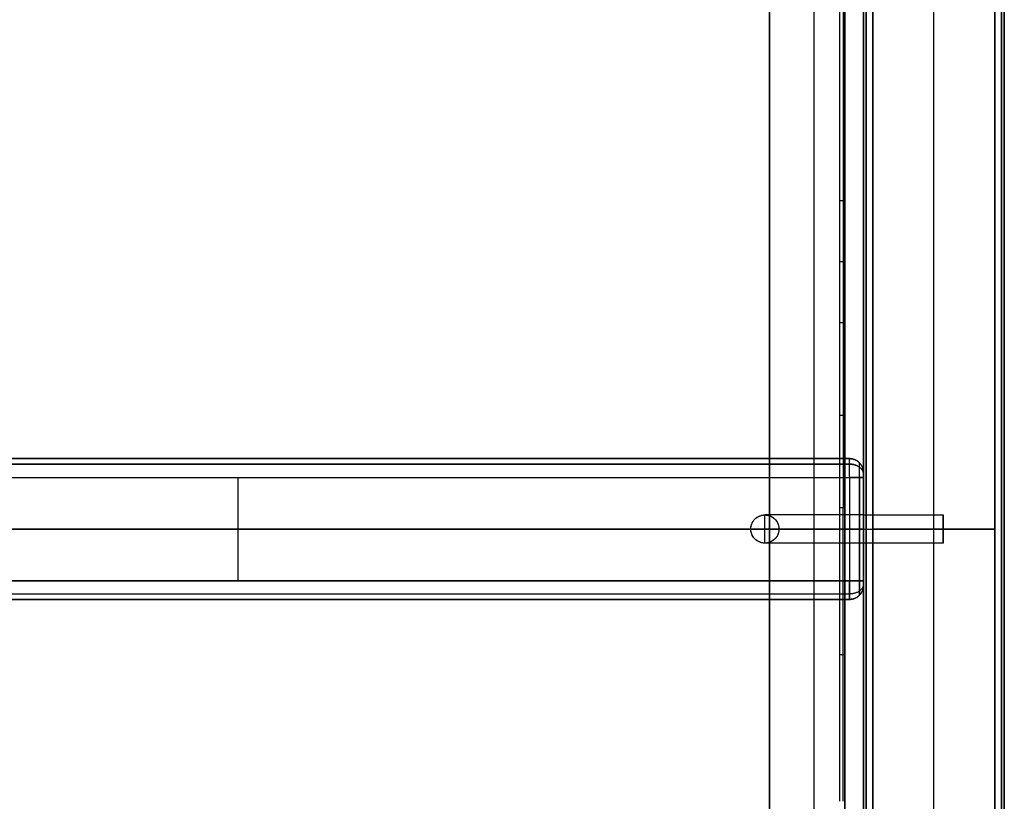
# Model space of a CAD drawing. Header units: millimetres. Extents: x 1640 to 2400, y 0 to 550.
# Tile 24 of 30: x 2190 to 2400, y 217 to 384. Entities that reach past the tile are written whole.
import ezdxf

# ---------------------------------------------------------------- set-up
doc = ezdxf.new("R2010")
doc.units = ezdxf.units.MM
doc.header["$MEASUREMENT"] = 0
doc.layers.add('Little architect__Table', color=7, linetype='Continuous', true_color=0x000000)

msp = doc.modelspace()

# ---------------------------------------------------------------- linework, layer by layer
at = {"layer": 'Little architect__Table'}
for p, q in [((2385, 0, 450), (2385, 550, 450)), ((2370, 547.55, 464.02), (2370, 2.45, 464.02)), ((2400, 2.45, 464.02), (2400, 547.55, 464.02)), ((2359.5, 21, 450), (2359.5, 529, 450)), ((2385, 20, 480), (2385, 530, 480)), ((2370, 520, 15), (2370, 278, 15)), ((2385, 30, 30), (2385, 520, 30)), ((2385, 30), (2385, 520)), ((2400, 30, 15), (2400, 520, 15)), ((2350, 75.6, 459.5), (2350, 474.4, 459.5)), ((2366, 457, 459.5), (2366, 93, 459.5)), ((2366, 457, 473.5), (2366, 93, 473.5)), ((2106.62, 290, 15), (2367, 290, 15)), ((2236.81, 290, 4), (2236.81, 290, 26)), ((2236.81, 264), (2236.81, 286)), ((2236.81, 264, 30), (2236.81, 286, 30)), ((2370, 278, 15), (2370, 287, 15)), ((2387, 278, 15), (2387, 272, 15)), ((2365, 275, 479), (1675, 275, 479)), ((2346, 275), (2106.62, 275)), ((2106.62, 275, 30), (2367, 275, 30)), ((2350, 275, 450), (2366, 275, 450)), ((2350, 275, 450), (2350, 275, 469)), ((2367, 275), (2352, 275)), ((2366, 275, 450), (2366, 275, 469)), ((2366, 275, 469), (2366, 275, 478)), ((2370, 275, 2), (2370, 275, 12)), ((2370, 275, 18), (2370, 275, 28)), ((2370, 275, 452), (2370, 275, 478)), ((2370, 275, 3), (2370, 275, 11.98)), ((2370, 275, 17.98), (2370, 275, 27)), ((2372, 275, 30), (2398, 275, 30)), ((2398, 275), (2372, 275)), ((2398, 275, 450), (2372, 275, 450)), ((2372, 275, 480), (2398, 275, 480)), ((2387, 275, 12), (2387, 275, 18)), ((2400, 275, 2), (2400, 275, 28)), ((2400, 275, 452), (2400, 275, 478)), ((2370, 272, 15), (2370, 30, 15)), ((2370, 263, 15), (2370, 272, 15)), ((2106.62, 260, 15), (2367, 260, 15)), ((2236.81, 260, 26), (2236.81, 260, 4))]:
    msp.add_line(p, q, dxfattribs=at)
for points, degree, knots in [([(2350, 529, 450), (2350, 525, 450), (2350, 521, 450), (2350, 520, 450), (2350, 519, 450), (2350, 273, 450), (2350, 27, 450), (2350, 25.5, 450), (2350, 24, 450), (2350, 22.5, 450), (2350, 21, 450)], 2, [-410, -410, -410, -403.517787, -403.517787, -402.70751, -402.70751, -4.051383, -4.051383, -2.43083, -2.43083, 0, 0, 0]), ([(2350, 529, 469), (2350, 525, 469), (2350, 521, 469), (2350, 520, 469), (2350, 519, 469), (2350, 273, 469), (2350, 27, 469), (2350, 25.5, 469), (2350, 24, 469), (2350, 22.5, 469), (2350, 21, 469)], 2, [430, 430, 430, 436.482213, 436.482213, 437.29249, 437.29249, 835.948617, 835.948617, 837.56917, 837.56917, 840, 840, 840]), ([(2367, 286, 30), (2367, 287.05, 30.01), (2367, 289.13, 29.13), (2367, 290.01, 27.05), (2367, 290, 26)], 3, [0, 0, 0, 0, 0.785378, 1.570757, 1.570757, 1.570757, 1.570757]), ([(2370, 287, 26), (2370, 287, 26.26), (2370, 286.78, 26.78), (2370, 286.26, 27), (2370, 286, 27)], 3, [-1.570757, -1.570757, -1.570757, -1.570757, -0.785378, 0, 0, 0, 0]), ([(2346, 275, 17.98), (2346, 276.02, 17.98), (2346.5, 276.82, 17.48), (2347.64, 277.78, 16.34), (2348.34, 278, 15.65), (2349.66, 278, 14.32), (2350.36, 277.78, 13.63), (2351.5, 276.82, 12.48), (2352, 276.02, 11.98), (2352, 275, 11.98)], 3, [-11.452417, -11.452417, -11.452417, -11.452417, -8.622884, -8.622884, -5.726204, -5.726204, -2.829461, -2.829461, 0, 0, 0, 0]), ([(2370, 275, 17.98), (2363, 275, 17.98), (2356, 275, 17.98), (2349, 275, 17.98), (2348, 275, 17.98), (2347, 275, 17.98), (2346, 275, 17.98)], 3, [24.000014, 24.000014, 24.000014, 24.000014, 45, 45, 45, 48.000048, 48.000048, 48.000048, 48.000048]), ([(2346, 275, 17.98), (2346, 275, 16.98), (2346, 275, 15.98), (2346, 275, 14.98), (2346, 275, 9.99), (2346, 275, 4.99), (2346, 275)], 3, [41.999937, 41.999937, 41.999937, 41.999937, 45, 45, 45, 59.983785, 59.983785, 59.983785, 59.983785]), ([(2352, 275, 11.98), (2352, 273.98, 11.98), (2351.5, 273.18, 12.48), (2350.36, 272.22, 13.63), (2349.66, 272, 14.32), (2348.34, 272, 15.65), (2347.64, 272.22, 16.34), (2346.5, 273.18, 17.48), (2346, 273.98, 17.99), (2346, 275, 17.98)], 3, [-22.904834, -22.904834, -22.904834, -22.904834, -20.07537, -20.07537, -17.17863, -17.17863, -14.281951, -14.281951, -11.452417, -11.452417, -11.452417, -11.452417]), ([(2367, 264), (2367, 262.95, -0.01), (2367, 260.87, 0.87), (2367, 259.99, 2.95), (2367, 260, 4)], 3, [0, 0, 0, 0, 0.785378, 1.570757, 1.570757, 1.570757, 1.570757]), ([(2370, 264, 27), (2370, 263.74, 27), (2370, 263.22, 26.78), (2370, 263, 26.26), (2370, 263, 26)], 3, [-1.570757, -1.570757, -1.570757, -1.570757, -0.785378, 0, 0, 0, 0]), ([(2370, 263, 4), (2370, 263, 3.74), (2370, 263.22, 3.22), (2370, 263.74, 3), (2370, 264, 3)], 3, [-1.570757, -1.570757, -1.570757, -1.570757, -0.785378, 0, 0, 0, 0])]:
    msp.add_open_spline(points, degree=degree, knots=knots, dxfattribs=at)
for points, degree in [([(2370, 495.5, 28), (2370, 343.5, 28), (2370, 191.5, 28)], 2), ([(2370, 191.5, 2), (2370, 343.5, 2), (2370, 495.5, 2)], 2), ([(2370, 495.5, 478), (2370, 343.5, 478), (2370, 191.5, 478)], 2), ([(2370, 191.5, 452), (2370, 343.5, 452), (2370, 495.5, 452)], 2), ([(2370.59, 495.5, 29.41), (2370.59, 343.5, 29.41), (2370.59, 191.5, 29.41)], 2), ([(2370.59, 191.5, 0.59), (2370.59, 343.5, 0.59), (2370.59, 495.5, 0.59)], 2), ([(2370.59, 495.5, 479.41), (2370.59, 343.5, 479.41), (2370.59, 191.5, 479.41)], 2), ([(2370.59, 191.5, 450.59), (2370.59, 343.5, 450.59), (2370.59, 495.5, 450.59)], 2), ([(2372, 191.5, 30), (2372, 343.5, 30), (2372, 495.5, 30)], 2), ([(2372, 495.5), (2372, 343.5), (2372, 191.5)], 2), ([(2372, 191.5, 480), (2372, 343.5, 480), (2372, 495.5, 480)], 2), ([(2372, 495.5, 450), (2372, 343.5, 450), (2372, 191.5, 450)], 2), ([(2398, 495.5, 30), (2398, 343.5, 30), (2398, 191.5, 30)], 2), ([(2398, 191.5), (2398, 343.5), (2398, 495.5)], 2), ([(2398, 495.5, 480), (2398, 343.5, 480), (2398, 191.5, 480)], 2), ([(2398, 191.5, 450), (2398, 343.5, 450), (2398, 495.5, 450)], 2), ([(2399.41, 495.5, 29.41), (2399.41, 343.5, 29.41), (2399.41, 191.5, 29.41)], 2), ([(2399.41, 191.5, 0.59), (2399.41, 343.5, 0.59), (2399.41, 495.5, 0.59)], 2), ([(2399.41, 495.5, 479.41), (2399.41, 343.5, 479.41), (2399.41, 191.5, 479.41)], 2), ([(2399.41, 191.5, 450.59), (2399.41, 343.5, 450.59), (2399.41, 495.5, 450.59)], 2), ([(2400, 191.5, 28), (2400, 343.5, 28), (2400, 495.5, 28)], 2), ([(2400, 495.5, 2), (2400, 343.5, 2), (2400, 191.5, 2)], 2), ([(2400, 191.5, 478), (2400, 343.5, 478), (2400, 495.5, 478)], 2), ([(2400, 495.5, 452), (2400, 343.5, 452), (2400, 191.5, 452)], 2), ([(2365, 345, 479), (2365, 401, 479), (2365, 457, 479)], 2), ([(2365.71, 457, 478.71), (2365.71, 401, 478.71), (2365.71, 345, 478.71)], 2), ([(2366, 93, 469), (2366, 275, 469), (2366, 457, 469)], 2), ([(2366, 457, 450), (2366, 275, 450), (2366, 93, 450)], 2), ([(2366, 457, 478), (2366, 401, 478), (2366, 345, 478)], 2), ([(2365, 319, 479), (2365, 332, 479), (2365, 345, 479)], 2), ([(2365.71, 345, 478.71), (2365.71, 332, 478.71), (2365.71, 319, 478.71)], 2), ([(2366, 345, 478), (2366, 332, 478), (2366, 319, 478)], 2), ([(2365, 279.52, 479), (2365, 299.26, 479), (2365, 319, 479)], 2), ([(2365.71, 319, 478.71), (2365.71, 299.26, 478.71), (2365.71, 279.52, 478.71)], 2), ([(2366, 319, 478), (2366, 299.26, 478), (2366, 279.52, 478)], 2), ([(2367, 290, 26), (2236.81, 290, 26), (2106.62, 290, 26)], 2), ([(2367, 290, 4), (2236.81, 290, 4), (2106.62, 290, 4)], 2), ([(2367, 290, 26), (2367, 290, 15), (2367, 290, 4)], 2), ([(2367, 286), (2367, 287.05, -0.01), (2367, 289.13, 0.87), (2367, 290.01, 2.95), (2367, 290, 4)], 3), ([(2106.62, 288.83, 28.83), (2236.81, 288.83, 28.83), (2367, 288.83, 28.83)], 2), ([(2367, 288.83, 1.17), (2236.81, 288.83, 1.17), (2106.62, 288.83, 1.17)], 2), ([(2369.12, 289.12, 26), (2369.12, 289.12, 15), (2369.12, 289.12, 4)], 2), ([(2106.62, 286, 30), (2236.81, 286, 30), (2367, 286, 30)], 2), ([(2106.62, 286), (2236.81, 286), (2367, 286)], 2), ([(2367, 286), (2367, 275), (2367, 264)], 2), ([(2367, 286, 30), (2367, 275, 30), (2367, 264, 30)], 2), ([(2369.12, 286, 0.88), (2369.12, 275, 0.88), (2369.12, 264, 0.88)], 2), ([(2369.12, 264, 29.12), (2369.12, 275, 29.12), (2369.12, 286, 29.12)], 2), ([(2370, 286, 3), (2370, 286.26, 3), (2370, 286.78, 3.22), (2370, 287, 3.74), (2370, 287, 4)], 3), ([(2370, 287, 4), (2370, 287, 15), (2370, 287, 26)], 2), ([(2370, 286, 27), (2370, 275, 27), (2370, 264, 27)], 2), ([(2370, 264, 3), (2370, 275, 3), (2370, 286, 3)], 2), ([(2365, 217, 479), (2365, 248.26, 479), (2365, 279.52, 479)], 2), ([(2365.71, 217, 478.71), (2365.71, 248.26, 478.71), (2365.71, 279.52, 478.71)], 2), ([(2366, 279.52, 478), (2366, 248.26, 478), (2366, 217, 478)], 2), ([(2370, 278, 14.98), (2363, 278, 14.98), (2356, 278, 14.98), (2349, 278, 14.98)], 3), ([(2349, 278, 14.98), (2349, 278, 9.99), (2349, 278, 4.99), (2349, 278)], 3), ([(2370, 278, 15), (2378.5, 278, 15), (2387, 278, 15)], 2), ([(2352, 275, 11.98), (2358, 275, 11.98), (2364, 275, 11.98), (2370, 275, 11.98)], 3), ([(2352, 275), (2352, 275, 3.99), (2352, 275, 7.99), (2352, 275, 11.98)], 3), ([(2370, 275, 18), (2378.5, 275, 18), (2387, 275, 18)], 2), ([(2370, 275, 12), (2378.5, 275, 12), (2387, 275, 12)], 2), ([(2370, 272, 14.98), (2363, 272, 14.98), (2356, 272, 14.98), (2349, 272, 14.98)], 3), ([(2349, 272, 14.98), (2349, 272, 9.99), (2349, 272, 4.99), (2349, 272)], 3), ([(2387, 272, 15), (2378.5, 272, 15), (2370, 272, 15)], 2), ([(2106.62, 264), (2236.81, 264), (2367, 264)], 2), ([(2367, 264, 30), (2236.81, 264, 30), (2106.62, 264, 30)], 2), ([(2370, 263, 26), (2370, 263, 15), (2370, 263, 4)], 2), ([(2106.62, 261.17, 1.17), (2236.81, 261.17, 1.17), (2367, 261.17, 1.17)], 2), ([(2106.62, 261.17, 28.83), (2236.81, 261.17, 28.83), (2367, 261.17, 28.83)], 2), ([(2369.12, 260.88, 4), (2369.12, 260.88, 15), (2369.12, 260.88, 26)], 2), ([(2367, 260, 4), (2236.81, 260, 4), (2106.62, 260, 4)], 2), ([(2106.62, 260, 26), (2236.81, 260, 26), (2367, 260, 26)], 2), ([(2367, 260, 26), (2367, 260, 15), (2367, 260, 4)], 2)]:
    msp.add_open_spline(points, degree=degree, dxfattribs=at)
for points, weights, degree in [([(2365, 345, 479), (2366, 345, 479), (2366, 345, 478)], [0.999999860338, 0.707106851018, 1], 2), ([(2365, 332, 479), (2366, 332, 479), (2366, 332, 478)], [1, 0.707106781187, 1], 2), ([(2365, 319, 479), (2366, 319, 479), (2366, 319, 478)], [1, 0.707106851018, 0.999999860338], 2), ([(2365, 299.26, 479), (2366, 299.26, 479), (2366, 299.26, 478)], [1, 0.707106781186, 1], 2), ([(2367, 290, 26), (2370, 290, 26), (2370, 287, 26)], [1, 0.707106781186, 1], 2), ([(2370, 287, 4), (2370, 290, 4), (2367, 290, 4)], [1, 0.707106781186, 1], 2), ([(2367, 290, 15), (2370, 290, 15), (2370, 287, 15)], [1, 0.707106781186, 1], 2), ([(2370, 286.71, 26.71), (2370, 288.83, 28.83), (2367, 288.83, 28.83)], [1, 0.707106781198, 1], 2), ([(2367, 288.83, 1.17), (2370, 288.83, 1.17), (2370, 286.71, 3.29)], [1, 0.707106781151, 1], 2), ([(2369.12, 286, 0.88), (2369.12, 286.82, 0.87), (2369.12, 288.44, 1.56), (2369.12, 289.13, 3.18), (2369.12, 289.12, 4)], [0.853553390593, 0.853553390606, 0.853553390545, 0.853553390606, 0.853553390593], 3), ([(2367, 286), (2370, 286), (2370, 286, 3)], [1, 0.707106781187, 1], 2), ([(2370, 286, 27), (2370, 286, 30), (2367, 286, 30)], [1, 0.707106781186, 1], 2), ([(2366, 279.52, 478), (2366, 279.52, 479), (2365, 279.52, 479)], [0.999999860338, 0.707106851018, 0.999999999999], 2), ([(2346, 275, 14.98), (2346, 278, 14.98), (2349, 278, 14.98)], [1, 0.707106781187, 1], 2), ([(2349, 275, 17.98), (2349, 278, 17.98), (2349, 278, 14.98)], [1, 0.707106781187, 1], 2), ([(2349, 272, 14.98), (2346, 272, 14.98), (2346, 275, 14.98)], [1, 0.707106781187, 1], 2), ([(2349, 272, 14.98), (2349, 272, 17.98), (2349, 275, 17.98)], [1, 0.707106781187, 1], 2), ([(2367, 275), (2370, 275), (2370, 275, 3)], [1, 0.707106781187, 1], 2), ([(2367, 275, 30), (2370, 275, 30), (2370, 275, 27)], [1, 0.707106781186, 1], 2), ([(2367, 260, 26), (2367, 260, 30), (2367, 264, 30)], [1, 0.707106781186, 1], 2), ([(2370, 264, 3), (2370, 264), (2367, 264)], [1, 0.707106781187, 1], 2), ([(2367, 264, 30), (2370, 264, 30), (2370, 264, 27)], [1, 0.707106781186, 1], 2), ([(2370, 263.29, 26.71), (2370, 261.17, 28.83), (2367, 261.17, 28.83)], [1, 0.707106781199, 1], 2), ([(2370, 263.29, 3.29), (2370, 261.17, 1.17), (2367, 261.17, 1.17)], [1, 0.707106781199, 1], 2), ([(2370, 263, 4), (2370, 260, 4), (2367, 260, 4)], [1, 0.707106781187, 1], 2), ([(2367, 260, 26), (2370, 260, 26), (2370, 263, 26)], [1, 0.707106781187, 1], 2), ([(2367, 260, 15), (2370, 260, 15), (2370, 263, 15)], [1, 0.707106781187, 1], 2), ([(2365, 248.26, 479), (2366, 248.26, 479), (2366, 248.26, 478)], [1, 0.707106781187, 1], 2)]:
    msp.add_rational_spline(points, weights, degree=degree, dxfattribs=at)
for points, weights, degree, knots in [([(2369.12, 286, 29.12), (2369.12, 286.82, 29.13), (2369.12, 288.44, 28.44), (2369.12, 289.13, 26.82), (2369.12, 289.12, 26)], [0.853553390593, 0.853553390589, 0.853553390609, 0.853553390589, 0.853553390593], 3, [0, 0, 0, 0, 0.785378, 1.570757, 1.570757, 1.570757, 1.570757]), ([(2346, 275), (2346, 278), (2349, 278), (2352, 278), (2352, 275)], [1, 0.707106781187, 1, 0.707106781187, 1], 2, [9.424777, 9.424777, 9.424777, 14.137167, 14.137167, 18.849556, 18.849556, 18.849556]), ([(2370, 278, 15), (2370, 278, 18), (2370, 275, 18), (2370, 272, 18), (2370, 272, 15)], [1, 0.707106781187, 1, 0.707106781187, 1], 2, [0, 0, 0, 4.712389, 4.712389, 9.424778, 9.424778, 9.424778]), ([(2370, 272, 15), (2370, 272, 12), (2370, 275, 12), (2370, 278, 12), (2370, 278, 15)], [1, 0.707106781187, 1, 0.707106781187, 1], 2, [9.424778, 9.424778, 9.424778, 14.137167, 14.137167, 18.849556, 18.849556, 18.849556]), ([(2370, 278, 15), (2370, 278, 18), (2370, 275, 18), (2370, 272, 18), (2370, 272, 15)], [1, 0.707106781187, 1, 0.707106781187, 1], 2, [0, 0, 0, 4.712389, 4.712389, 9.424778, 9.424778, 9.424778]), ([(2370, 272, 15), (2370, 272, 12), (2370, 275, 12), (2370, 278, 12), (2370, 278, 15)], [1, 0.707106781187, 1, 0.707106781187, 1], 2, [9.424778, 9.424778, 9.424778, 14.137167, 14.137167, 18.849556, 18.849556, 18.849556]), ([(2370, 275, 11.98), (2370, 278, 11.98), (2370, 278, 14.98), (2370, 278, 17.98), (2370, 275, 17.98)], [1, 0.707106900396, 1, 0.707106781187, 1], 2, [-18.849556, -18.849556, -18.849556, -14.137168, -14.137168, -9.424779, -9.424779, -9.424779]), ([(2387, 272, 15), (2387, 272, 18), (2387, 275, 18), (2387, 278, 18), (2387, 278, 15)], [1, 0.707106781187, 1, 0.707106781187, 1], 2, [-9.424778, -9.424778, -9.424778, -4.712389, -4.712389, 0, 0, 0]), ([(2387, 278, 15), (2387, 278, 12), (2387, 275, 12), (2387, 272, 12), (2387, 272, 15)], [1, 0.707106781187, 1, 0.707106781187, 1], 2, [-18.849556, -18.849556, -18.849556, -14.137167, -14.137167, -9.424778, -9.424778, -9.424778]), ([(2352, 275), (2352, 272), (2349, 272), (2346, 272), (2346, 275)], [1, 0.707106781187, 1, 0.707106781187, 1], 2, [0, 0, 0, 4.712389, 4.712389, 9.424777, 9.424777, 9.424777]), ([(2370, 275, 17.98), (2370, 272, 17.98), (2370, 272, 14.98), (2370, 272, 11.98), (2370, 275, 11.98)], [1, 0.707106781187, 1, 0.707106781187, 1], 2, [-9.424779, -9.424779, -9.424779, -4.712389, -4.712389, 0, 0, 0]), ([(2369.12, 260.88, 26), (2369.12, 260.87, 26.82), (2369.12, 261.56, 28.44), (2369.12, 263.18, 29.13), (2369.12, 264, 29.12)], [0.853553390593, 0.853553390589, 0.85355339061, 0.853553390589, 0.853553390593], 3, [0, 0, 0, 0, 0.785378, 1.570757, 1.570757, 1.570757, 1.570757]), ([(2369.12, 264, 0.88), (2369.12, 263.18, 0.87), (2369.12, 261.56, 1.56), (2369.12, 260.87, 3.18), (2369.12, 260.88, 4)], [0.853553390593, 0.853553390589, 0.853553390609, 0.853553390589, 0.853553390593], 3, [0, 0, 0, 0, 0.785378, 1.570757, 1.570757, 1.570757, 1.570757])]:
    msp.add_rational_spline(points, weights, degree=degree, knots=knots, dxfattribs=at)

doc.saveas('drawing.dxf')
